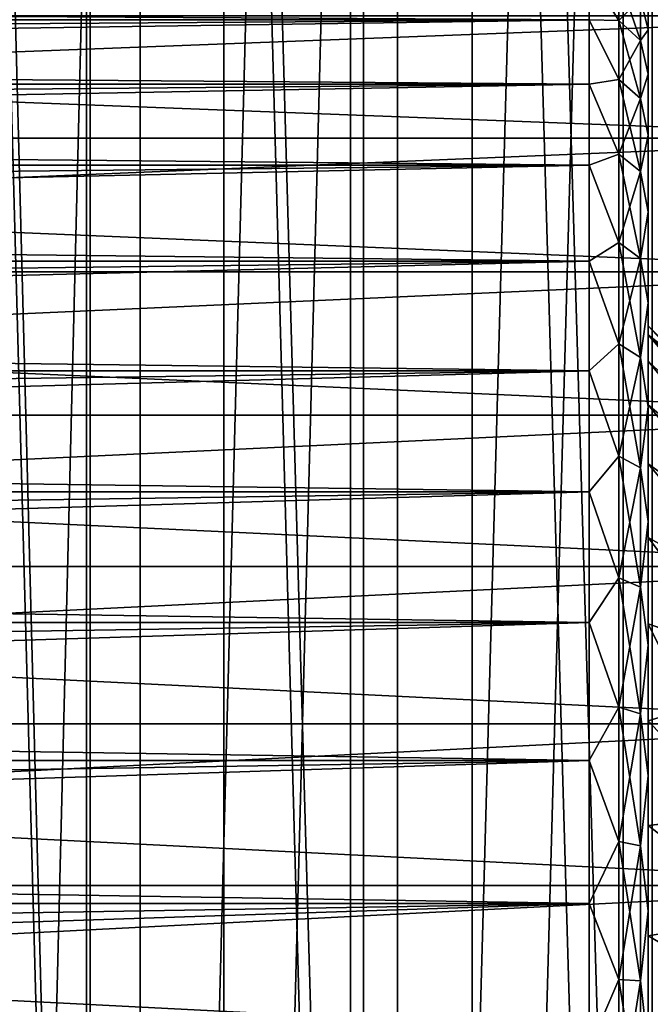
# Model space of a CAD drawing. Header units: millimetres. Extents: x -56 to 60, y -2 to 74.
# Tile 57 of 256: x -29.26 to -24.99, y 19.3 to 25.98. Entities that reach past the tile are written whole.
import ezdxf

# ---------------------------------------------------------------- set-up
doc = ezdxf.new("R2010")
doc.units = ezdxf.units.MM
doc.header["$LTSCALE"] = 127.314815
for name, color, linetype in [('104', 7, 'CONTINUOUS'), ('105', 7, 'CONTINUOUS'), ('114', 7, 'CONTINUOUS'), ('115', 7, 'CONTINUOUS'), ('138', 7, 'CONTINUOUS'), ('139', 7, 'CONTINUOUS'), ('142', 7, 'CONTINUOUS'), ('143', 7, 'CONTINUOUS'), ('145', 7, 'CONTINUOUS'), ('148', 7, 'CONTINUOUS'), ('149', 7, 'CONTINUOUS'), ('150', 7, 'CONTINUOUS'), ('22', 7, 'CONTINUOUS'), ('23', 7, 'CONTINUOUS'), ('24', 7, 'CONTINUOUS'), ('25', 7, 'CONTINUOUS'), ('99', 7, 'CONTINUOUS')]:
    doc.layers.add(name, color=color, linetype=linetype)

msp = doc.modelspace()

# ---------------------------------------------------------------- linework, layer by layer
at = {"layer": '104', "color": 7, "linetype": 'CONTINUOUS', "true_color": 0x96918c}
for points in [[(-25, 23.9), (-25, 23.8396, 0.7672), (-25, 26.15), (-25, 23.9)], [(-25, 26.15), (-25, 23.8396, 0.7672), (-25, 26.0887, 0.9342), (-25, 26.15)], [(-25, 26.0887, -0.9343), (-25, 23.9), (-25, 26.15), (-25, 26.0887, -0.9343)], [(-25, 23.8396, 0.7672), (-25, 23.66, 1.5144), (-25, 26.0887, 0.9342), (-25, 23.8396, 0.7672)], [(-25, 26.0887, 0.9342), (-25, 23.66, 1.5144), (-25, 25.9062, 1.8507), (-25, 26.0887, 0.9342)], [(-25, 23.8396, -0.7671), (-25, 23.9), (-25, 26.0887, -0.9343), (-25, 23.8396, -0.7671)], [(-25, 23.66, -1.5144), (-25, 23.8396, -0.7671), (-25, 26.0887, -0.9343), (-25, 23.66, -1.5144)], [(-25, 25.9062, -1.8508), (-25, 23.66, -1.5144), (-25, 26.0887, -0.9343), (-25, 25.9062, -1.8508)], [(-25, 23.66, 1.5144), (-25, 23.3658, 2.2245), (-25, 25.9062, 1.8507), (-25, 23.66, 1.5144)], [(-25, 25.9062, 1.8507), (-25, 23.3658, 2.2245), (-25, 25.6057, 2.7359), (-25, 25.9062, 1.8507)], [(-25, 23.3658, -2.2245), (-25, 23.66, -1.5144), (-25, 25.9062, -1.8508), (-25, 23.3658, -2.2245)], [(-25, 25.6057, -2.7359), (-25, 23.3658, -2.2245), (-25, 25.9062, -1.8508), (-25, 25.6057, -2.7359)], [(-25, 22.9643, 2.8798), (-25, 22.4652, 3.4643), (-25, 25.6057, 2.7359), (-25, 22.9643, 2.8798)], [(-25, 25.6057, 2.7359), (-25, 22.4652, 3.4643), (-25, 25.1923, 3.5746), (-25, 25.6057, 2.7359)], [(-25, 23.3658, 2.2245), (-25, 22.9643, 2.8798), (-25, 25.6057, 2.7359), (-25, 23.3658, 2.2245)], [(-25, 22.9643, -2.8797), (-25, 23.3658, -2.2245), (-25, 25.6057, -2.7359), (-25, 22.9643, -2.8797)], [(-25, 25.1923, -3.5746), (-25, 22.9643, -2.8797), (-25, 25.6057, -2.7359), (-25, 25.1923, -3.5746)], [(-25, 22.4652, 3.4643), (-25, 21.8805, 3.9639), (-25, 25.1923, 3.5746), (-25, 22.4652, 3.4643)], [(-25, 25.1923, 3.5746), (-25, 21.8805, 3.9639), (-25, 24.6723, 4.3528), (-25, 25.1923, 3.5746)], [(-25, 22.4652, -3.4643), (-25, 22.9643, -2.8797), (-25, 25.1923, -3.5746), (-25, 22.4652, -3.4643)], [(-25, 21.8805, -3.9639), (-25, 22.4652, -3.4643), (-25, 25.1923, -3.5746), (-25, 21.8805, -3.9639)], [(-25, 24.6723, -4.3529), (-25, 21.8805, -3.9639), (-25, 25.1923, -3.5746), (-25, 24.6723, -4.3529)], [(-25, 20.5138, 4.6603), (-25, 19.7662, 4.8396), (-25, 24.6723, 4.3528), (-25, 20.5138, 4.6603)], [(-25, 24.6723, 4.3528), (-25, 19.7662, 4.8396), (-25, 24.0554, 5.0561), (-25, 24.6723, 4.3528)], [(-25, 21.2244, 4.366), (-25, 20.5138, 4.6603), (-25, 24.6723, 4.3528), (-25, 21.2244, 4.366)], [(-25, 21.8805, 3.9639), (-25, 21.2244, 4.366), (-25, 24.6723, 4.3528), (-25, 21.8805, 3.9639)], [(-25, 21.2244, -4.366), (-25, 21.8805, -3.9639), (-25, 24.6723, -4.3529), (-25, 21.2244, -4.366)], [(-25, 24.0554, -5.0562), (-25, 21.2244, -4.366), (-25, 24.6723, -4.3529), (-25, 24.0554, -5.0562)], [(-25, 19.7662, 4.8396), (-25, 19, 4.8999), (-25, 24.0554, 5.0561), (-25, 19.7662, 4.8396)], [(-25, 24.0554, 5.0561), (-25, 19, 4.8999), (-25, 13.9446, 5.0562), (-25, 24.0554, 5.0561)], [(-25, 20.5138, -4.6603), (-25, 21.2244, -4.366), (-25, 24.0554, -5.0562), (-25, 20.5138, -4.6603)], [(-25, 19.7662, -4.8396), (-25, 20.5138, -4.6603), (-25, 24.0554, -5.0562), (-25, 19.7662, -4.8396)], [(-25, 19, -4.8999), (-25, 19.7662, -4.8396), (-25, 24.0554, -5.0562), (-25, 19, -4.8999)], [(-25, 13.9446, -5.0561), (-25, 19, -4.8999), (-25, 24.0554, -5.0562), (-25, 13.9446, -5.0561)], [(-25, 14.6475, -5.6725), (-25, 13.9446, -5.0561), (-25, 24.0554, -5.0562), (-25, 14.6475, -5.6725)], [(-25, 23.3524, -5.6725), (-25, 14.6475, -5.6725), (-25, 24.0554, -5.0562), (-25, 23.3524, -5.6725)], [(-25, 23.3525, 5.6725), (-25, 24.0554, 5.0561), (-25, 13.9446, 5.0562), (-25, 23.3525, 5.6725)], [(-25, 22.5753, 6.1918), (-25, 23.3525, 5.6725), (-25, 14.6476, 5.6725), (-25, 22.5753, 6.1918)], [(-25, 14.6476, 5.6725), (-25, 23.3525, 5.6725), (-25, 13.9446, 5.0562), (-25, 14.6476, 5.6725)], [(-25, 15.4247, -6.1918), (-25, 14.6475, -5.6725), (-25, 23.3524, -5.6725), (-25, 15.4247, -6.1918)], [(-25, 22.5753, -6.1918), (-25, 15.4247, -6.1918), (-25, 23.3524, -5.6725), (-25, 22.5753, -6.1918)], [(-25, 16.2634, -6.6055), (-25, 15.4247, -6.1918), (-25, 22.5753, -6.1918), (-25, 16.2634, -6.6055)], [(-25, 21.7365, -6.6056), (-25, 16.2634, -6.6055), (-25, 22.5753, -6.1918), (-25, 21.7365, -6.6056)], [(-25, 21.7366, 6.6055), (-25, 22.5753, 6.1918), (-25, 15.4247, 6.1918), (-25, 21.7366, 6.6055)], [(-25, 15.4247, 6.1918), (-25, 22.5753, 6.1918), (-25, 14.6476, 5.6725), (-25, 15.4247, 6.1918)], [(-25, 20.8502, 6.9064), (-25, 21.7366, 6.6055), (-25, 17.1498, 6.9065), (-25, 20.8502, 6.9064)], [(-25, 17.1498, 6.9065), (-25, 21.7366, 6.6055), (-25, 16.2635, 6.6056), (-25, 17.1498, 6.9065)], [(-25, 16.2635, 6.6056), (-25, 21.7366, 6.6055), (-25, 15.4247, 6.1918), (-25, 16.2635, 6.6056)], [(-25, 20.8502, -6.9065), (-25, 16.2634, -6.6055), (-25, 21.7365, -6.6056), (-25, 20.8502, -6.9065)], [(-25, 17.1498, -6.9064), (-25, 16.2634, -6.6055), (-25, 20.8502, -6.9065), (-25, 17.1498, -6.9064)], [(-25, 19.9328, -7.0888), (-25, 17.1498, -6.9064), (-25, 20.8502, -6.9065), (-25, 19.9328, -7.0888)], [(-25, 19.9328, 7.0888), (-25, 20.8502, 6.9064), (-25, 18.0672, 7.0888), (-25, 19.9328, 7.0888)], [(-25, 18.0672, 7.0888), (-25, 20.8502, 6.9064), (-25, 17.1498, 6.9065), (-25, 18.0672, 7.0888)], [(-25, 18.0672, -7.0888), (-25, 17.1498, -6.9064), (-25, 19.9328, -7.0888), (-25, 18.0672, -7.0888)], [(-25, 19, -7.1499), (-25, 18.0672, -7.0888), (-25, 19.9328, -7.0888), (-25, 19, -7.1499)], [(-25, 19, 7.1499), (-25, 19.9328, 7.0888), (-25, 18.0672, 7.0888), (-25, 19, 7.1499)]]:
    msp.add_3dface(points, dxfattribs=at)
at = {"layer": '105', "color": 7, "linetype": 'CONTINUOUS', "true_color": 0x96918c}
for points in [[(-44.6, 25.1725, -7.7401), (-44.6, 26.0004, -7.0004), (-22.9, 25.1725, -7.7401), (-44.6, 25.1725, -7.7401)], [(-22.9, 25.1725, -7.7401), (-44.6, 26.0004, -7.0004), (-22.9, 26.0004, -7.0004), (-22.9, 25.1725, -7.7401)], [(-44.6, 24.2671, -8.3826), (-44.6, 25.1725, -7.7401), (-22.9, 24.2671, -8.3826), (-44.6, 24.2671, -8.3826)], [(-22.9, 24.2671, -8.3826), (-44.6, 25.1725, -7.7401), (-22.9, 25.1725, -7.7401), (-22.9, 24.2671, -8.3826)], [(-44.6, 23.2954, -8.9196), (-44.6, 24.2671, -8.3826), (-22.9, 23.2954, -8.9196), (-44.6, 23.2954, -8.9196)], [(-22.9, 23.2954, -8.9196), (-44.6, 24.2671, -8.3826), (-22.9, 24.2671, -8.3826), (-22.9, 23.2954, -8.9196)], [(-44.6, 22.2698, -9.3444), (-44.6, 23.2954, -8.9196), (-22.9, 22.2698, -9.3444), (-44.6, 22.2698, -9.3444)], [(-22.9, 22.2698, -9.3444), (-44.6, 23.2954, -8.9196), (-22.9, 23.2954, -8.9196), (-22.9, 22.2698, -9.3444)], [(-44.6, 21.203, -9.6518), (-44.6, 22.2698, -9.3444), (-22.9, 21.203, -9.6518), (-44.6, 21.203, -9.6518)], [(-22.9, 21.203, -9.6518), (-44.6, 22.2698, -9.3444), (-22.9, 22.2698, -9.3444), (-22.9, 21.203, -9.6518)], [(-44.6, 20.1084, -9.8378), (-44.6, 21.203, -9.6518), (-22.9, 20.1084, -9.8378), (-44.6, 20.1084, -9.8378)], [(-22.9, 20.1084, -9.8378), (-44.6, 21.203, -9.6518), (-22.9, 21.203, -9.6518), (-22.9, 20.1084, -9.8378)], [(-44.6, 19, -9.9), (-44.6, 20.1084, -9.8378), (-22.9, 19, -9.9), (-44.6, 19, -9.9)], [(-22.9, 19, -9.9), (-44.6, 20.1084, -9.8378), (-22.9, 20.1084, -9.8378), (-22.9, 19, -9.9)]]:
    msp.add_3dface(points, dxfattribs=at)
at = {"layer": '114', "color": 7, "linetype": 'CONTINUOUS', "true_color": 0x96918c}
for points in [[(-25, 23.8396, 0.7672), (-25, 23.9), (-24.4017, 23.2554, 0.6294), (-25, 23.8396, 0.7672)], [(-25, 23.9), (-24.7188, 23.6188), (-24.4017, 23.2554, 0.6294), (-25, 23.9)], [(-24.2, 22.9141, 1.2206), (-25, 23.66, 1.5144), (-25, 23.8396, 0.7672), (-24.2, 22.9141, 1.2206)], [(-24.2, 22.9141, 1.2206), (-25, 23.8396, 0.7672), (-24.4017, 23.2554, 0.6294), (-24.2, 22.9141, 1.2206)], [(-24.2, 22.9141, 1.2206), (-24.2, 22.6922, 1.7827), (-25, 23.66, 1.5144), (-24.2, 22.9141, 1.2206)], [(-24.2, 22.6922, 1.7827), (-25, 23.3658, 2.2245), (-25, 23.66, 1.5144), (-24.2, 22.6922, 1.7827)], [(-24.2, 22.6922, 1.7827), (-24.2, 22.39, 2.3061), (-25, 23.3658, 2.2245), (-24.2, 22.6922, 1.7827)], [(-24.2, 22.39, 2.3061), (-25, 22.9643, 2.8798), (-25, 23.3658, 2.2245), (-24.2, 22.39, 2.3061)], [(-24.2, 22.39, 2.3061), (-24.2, 22.0141, 2.7794), (-25, 22.9643, 2.8798), (-24.2, 22.39, 2.3061)], [(-24.2, 22.0141, 2.7794), (-25, 22.4652, 3.4643), (-25, 22.9643, 2.8798), (-24.2, 22.0141, 2.7794)], [(-25, 22.4652, 3.4643), (-24.2, 22.0141, 2.7794), (-24.4009, 21.6738, 3.3688), (-25, 22.4652, 3.4643)], [(-25, 21.8805, 3.9639), (-25, 22.4652, 3.4643), (-24.4009, 21.6738, 3.3688), (-25, 21.8805, 3.9639)], [(-25, 21.2244, 4.366), (-25, 21.8805, 3.9639), (-24.7188, 21.3094, 4), (-25, 21.2244, 4.366)], [(-24.7188, 21.3094, 4), (-25, 21.8805, 3.9639), (-24.4009, 21.6738, 3.3688), (-24.7188, 21.3094, 4)], [(-24.4024, 20.5846, 4), (-25, 21.2244, 4.366), (-24.7188, 21.3094, 4), (-24.4024, 20.5846, 4)], [(-25, 20.5138, 4.6603), (-25, 21.2244, 4.366), (-24.4024, 20.5846, 4), (-25, 20.5138, 4.6603)], [(-24.2, 19.9, 4), (-25, 20.5138, 4.6603), (-24.4024, 20.5846, 4), (-24.2, 19.9, 4)], [(-24.2, 19.9, 4), (-25, 19.7662, 4.8396), (-25, 20.5138, 4.6603), (-24.2, 19.9, 4)], [(-24.2, 19.9, 4), (-24.2, 19.3022, 4.0888), (-25, 19.7662, 4.8396), (-24.2, 19.9, 4)], [(-24.2, 19.3022, 4.0888), (-25, 19, 4.8999), (-25, 19.7662, 4.8396), (-24.2, 19.3022, 4.0888)]]:
    msp.add_3dface(points, dxfattribs=at)
at = {"layer": '115', "color": 7, "linetype": 'CONTINUOUS', "true_color": 0x96918c}
for points in [[(-25, 23.9), (-25, 23.8396, -0.7671), (-24.7188, 23.6188), (-25, 23.9)], [(-25, 23.8396, -0.7671), (-25, 23.66, -1.5144), (-24.2, 22.9141, -1.2206), (-25, 23.8396, -0.7671)], [(-25, 23.8396, -0.7671), (-24.2, 22.9141, -1.2206), (-24.4009, 23.2543, -0.6313), (-25, 23.8396, -0.7671)], [(-24.7188, 23.6188), (-25, 23.8396, -0.7671), (-24.4009, 23.2543, -0.6313), (-24.7188, 23.6188)], [(-25, 23.66, -1.5144), (-25, 23.3658, -2.2245), (-24.2, 22.6922, -1.7827), (-25, 23.66, -1.5144)], [(-25, 23.66, -1.5144), (-24.2, 22.6922, -1.7827), (-24.2, 22.9141, -1.2206), (-25, 23.66, -1.5144)], [(-25, 23.3658, -2.2245), (-25, 22.9643, -2.8797), (-24.2, 22.39, -2.3061), (-25, 23.3658, -2.2245)], [(-25, 23.3658, -2.2245), (-24.2, 22.39, -2.3061), (-24.2, 22.6922, -1.7827), (-25, 23.3658, -2.2245)], [(-25, 22.9643, -2.8797), (-25, 22.4652, -3.4643), (-24.2, 22.0141, -2.7794), (-25, 22.9643, -2.8797)], [(-25, 22.9643, -2.8797), (-24.2, 22.0141, -2.7794), (-24.2, 22.39, -2.3061), (-25, 22.9643, -2.8797)], [(-25, 22.4652, -3.4643), (-25, 21.8805, -3.9639), (-24.4024, 21.6718, -3.3723), (-25, 22.4652, -3.4643)], [(-24.2, 22.0141, -2.7794), (-25, 22.4652, -3.4643), (-24.4024, 21.6718, -3.3723), (-24.2, 22.0141, -2.7794)], [(-25, 21.8805, -3.9639), (-25, 21.2244, -4.366), (-24.7188, 21.3094, -4), (-25, 21.8805, -3.9639)], [(-24.4024, 21.6718, -3.3723), (-25, 21.8805, -3.9639), (-24.7188, 21.3094, -4), (-24.4024, 21.6718, -3.3723)], [(-24.7188, 21.3094, -4), (-25, 21.2244, -4.366), (-24.4009, 20.5806, -4), (-24.7188, 21.3094, -4)], [(-25, 21.2244, -4.366), (-25, 20.5138, -4.6603), (-24.4009, 20.5806, -4), (-25, 21.2244, -4.366)], [(-25, 20.5138, -4.6603), (-24.2, 19.9, -4), (-24.4009, 20.5806, -4), (-25, 20.5138, -4.6603)], [(-25, 20.5138, -4.6603), (-25, 19.7662, -4.8396), (-24.2, 19.9, -4), (-25, 20.5138, -4.6603)], [(-25, 19.7662, -4.8396), (-24.2, 19.3022, -4.0888), (-24.2, 19.9, -4), (-25, 19.7662, -4.8396)], [(-25, 19.7662, -4.8396), (-25, 19, -4.8999), (-24.2, 19.3022, -4.0888), (-25, 19.7662, -4.8396)], [(-25, 19, -4.8999), (-24.2, 18.6978, -4.0888), (-24.2, 19.3022, -4.0888), (-25, 19, -4.8999)]]:
    msp.add_3dface(points, dxfattribs=at)
at = {"layer": '138', "color": 7, "linetype": 'CONTINUOUS', "true_color": 0x96918c}
for points in [[(-25.4, 26.2927, 1.9541), (-25.4, 25.9753, 2.8893), (-55.3, 26.1494, 2.4267), (-25.4, 26.2927, 1.9541)], [(-55.3, 26.1494, 2.4267), (-25.4, 25.9753, 2.8893), (-55.3, 25.9754, 2.8891), (-55.3, 26.1494, 2.4267)], [(-55.3, 25.9754, 2.8891), (-25.4, 25.9753, 2.8893), (-55.3, 25.7715, 3.3391), (-55.3, 25.9754, 2.8891)], [(-25.4, 25.9753, 2.8893), (-25.4, 25.5385, 3.775), (-55.3, 25.7715, 3.3391), (-25.4, 25.9753, 2.8893)], [(-55.3, 25.7715, 3.3391), (-25.4, 25.5385, 3.775), (-55.3, 25.5386, 3.7749), (-55.3, 25.7715, 3.3391)], [(-55.3, 25.5386, 3.7749), (-25.4, 25.5385, 3.775), (-55.3, 25.2777, 4.1944), (-55.3, 25.5386, 3.7749)], [(-25.4, 25.5385, 3.775), (-25.4, 24.9898, 4.5961), (-55.3, 25.2777, 4.1944), (-25.4, 25.5385, 3.775)], [(-55.3, 25.2777, 4.1944), (-25.4, 24.9898, 4.5961), (-55.3, 24.9899, 4.596), (-55.3, 25.2777, 4.1944)], [(-55.3, 24.9899, 4.596), (-25.4, 24.9898, 4.5961), (-55.3, 24.6765, 4.978), (-55.3, 24.9899, 4.596)], [(-25.4, 24.9898, 4.5961), (-25.4, 24.3387, 5.3387), (-55.3, 24.6765, 4.978), (-25.4, 24.9898, 4.5961)], [(-55.3, 24.6765, 4.978), (-25.4, 24.3387, 5.3387), (-55.3, 24.3388, 5.3386), (-55.3, 24.6765, 4.978)], [(-55.3, 24.3388, 5.3386), (-25.4, 24.3387, 5.3387), (-55.3, 23.9782, 5.6763), (-55.3, 24.3388, 5.3386)], [(-25.4, 24.3387, 5.3387), (-25.4, 23.5961, 5.9898), (-55.3, 23.9782, 5.6763), (-25.4, 24.3387, 5.3387)], [(-55.3, 23.9782, 5.6763), (-25.4, 23.5961, 5.9898), (-55.3, 23.5962, 5.9897), (-55.3, 23.9782, 5.6763)], [(-55.3, 23.5962, 5.9897), (-25.4, 23.5961, 5.9898), (-55.3, 23.1947, 6.2775), (-55.3, 23.5962, 5.9897)], [(-25.4, 23.5961, 5.9898), (-25.4, 22.775, 6.5385), (-55.3, 23.1947, 6.2775), (-25.4, 23.5961, 5.9898)], [(-55.3, 23.1947, 6.2775), (-25.4, 22.775, 6.5385), (-55.3, 22.7751, 6.5384), (-55.3, 23.1947, 6.2775)], [(-55.3, 22.7751, 6.5384), (-25.4, 22.775, 6.5385), (-55.3, 22.3394, 6.7713), (-55.3, 22.7751, 6.5384)], [(-25.4, 22.775, 6.5385), (-25.4, 21.8893, 6.9753), (-55.3, 22.3394, 6.7713), (-25.4, 22.775, 6.5385)], [(-55.3, 22.3394, 6.7713), (-25.4, 21.8893, 6.9753), (-55.3, 21.8893, 6.9753), (-55.3, 22.3394, 6.7713)], [(-25.4, 21.8893, 6.9753), (-25.4, 20.9541, 7.2927), (-55.3, 21.4269, 7.1493), (-25.4, 21.8893, 6.9753)], [(-55.3, 21.8893, 6.9753), (-25.4, 21.8893, 6.9753), (-55.3, 21.4269, 7.1493), (-55.3, 21.8893, 6.9753)], [(-55.3, 21.4269, 7.1493), (-25.4, 20.9541, 7.2927), (-55.3, 20.9541, 7.2927), (-55.3, 21.4269, 7.1493)], [(-25.4, 20.9541, 7.2927), (-25.4, 19.9855, 7.4854), (-55.3, 20.473, 7.4049), (-25.4, 20.9541, 7.2927)], [(-55.3, 20.9541, 7.2927), (-25.4, 20.9541, 7.2927), (-55.3, 20.473, 7.4049), (-55.3, 20.9541, 7.2927)], [(-55.3, 20.473, 7.4049), (-25.4, 19.9855, 7.4854), (-55.3, 19.9855, 7.4854), (-55.3, 20.473, 7.4049)], [(-25.4, 19.9855, 7.4854), (-25.4, 19, 7.55), (-55.3, 19.4938, 7.5338), (-25.4, 19.9855, 7.4854)], [(-55.3, 19.9855, 7.4854), (-25.4, 19.9855, 7.4854), (-55.3, 19.4938, 7.5338), (-55.3, 19.9855, 7.4854)], [(-55.3, 19.4938, 7.5338), (-25.4, 19, 7.55), (-55.3, 19, 7.55), (-55.3, 19.4938, 7.5338)]]:
    msp.add_3dface(points, dxfattribs=at)
at = {"layer": '139', "color": 7, "linetype": 'CONTINUOUS', "true_color": 0x96918c}
for points in [[(-25.4, 25.9753, -2.8893), (-25.4, 26.2927, -1.9541), (-55.3, 25.9754, -2.8891), (-25.4, 25.9753, -2.8893)], [(-55.3, 25.7715, -3.3391), (-25.4, 25.9753, -2.8893), (-55.3, 25.9754, -2.8891), (-55.3, 25.7715, -3.3391)], [(-25.4, 25.5385, -3.775), (-25.4, 25.9753, -2.8893), (-55.3, 25.5386, -3.7748), (-25.4, 25.5385, -3.775)], [(-55.3, 25.5386, -3.7748), (-25.4, 25.9753, -2.8893), (-55.3, 25.7715, -3.3391), (-55.3, 25.5386, -3.7748)], [(-55.3, 25.2777, -4.1944), (-25.4, 25.5385, -3.775), (-55.3, 25.5386, -3.7748), (-55.3, 25.2777, -4.1944)], [(-25.4, 24.9898, -4.5961), (-25.4, 25.5385, -3.775), (-55.3, 24.9899, -4.596), (-25.4, 24.9898, -4.5961)], [(-55.3, 24.9899, -4.596), (-25.4, 25.5385, -3.775), (-55.3, 25.2777, -4.1944), (-55.3, 24.9899, -4.596)], [(-55.3, 24.6765, -4.978), (-25.4, 24.9898, -4.5961), (-55.3, 24.9899, -4.596), (-55.3, 24.6765, -4.978)], [(-25.4, 24.3387, -5.3387), (-25.4, 24.9898, -4.5961), (-55.3, 24.3388, -5.3386), (-25.4, 24.3387, -5.3387)], [(-55.3, 24.3388, -5.3386), (-25.4, 24.9898, -4.5961), (-55.3, 24.6765, -4.978), (-55.3, 24.3388, -5.3386)], [(-55.3, 23.9782, -5.6763), (-25.4, 24.3387, -5.3387), (-55.3, 24.3388, -5.3386), (-55.3, 23.9782, -5.6763)], [(-25.4, 23.5961, -5.9898), (-25.4, 24.3387, -5.3387), (-55.3, 23.5962, -5.9897), (-25.4, 23.5961, -5.9898)], [(-55.3, 23.5962, -5.9897), (-25.4, 24.3387, -5.3387), (-55.3, 23.9782, -5.6763), (-55.3, 23.5962, -5.9897)], [(-55.3, 23.1947, -6.2775), (-25.4, 23.5961, -5.9898), (-55.3, 23.5962, -5.9897), (-55.3, 23.1947, -6.2775)], [(-25.4, 22.775, -6.5385), (-25.4, 23.5961, -5.9898), (-55.3, 22.7751, -6.5384), (-25.4, 22.775, -6.5385)], [(-55.3, 22.7751, -6.5384), (-25.4, 23.5961, -5.9898), (-55.3, 23.1947, -6.2775), (-55.3, 22.7751, -6.5384)], [(-55.3, 22.3394, -6.7713), (-25.4, 22.775, -6.5385), (-55.3, 22.7751, -6.5384), (-55.3, 22.3394, -6.7713)], [(-25.4, 21.8893, -6.9753), (-25.4, 22.775, -6.5385), (-55.3, 21.8893, -6.9753), (-25.4, 21.8893, -6.9753)], [(-55.3, 21.8893, -6.9753), (-25.4, 22.775, -6.5385), (-55.3, 22.3394, -6.7713), (-55.3, 21.8893, -6.9753)], [(-25.4, 20.9541, -7.2927), (-25.4, 21.8893, -6.9753), (-55.3, 20.9541, -7.2927), (-25.4, 20.9541, -7.2927)], [(-55.3, 20.9541, -7.2927), (-25.4, 21.8893, -6.9753), (-55.3, 21.4269, -7.1493), (-55.3, 20.9541, -7.2927)], [(-55.3, 21.4269, -7.1493), (-25.4, 21.8893, -6.9753), (-55.3, 21.8893, -6.9753), (-55.3, 21.4269, -7.1493)], [(-25.4, 19.9855, -7.4854), (-25.4, 20.9541, -7.2927), (-55.3, 19.9855, -7.4854), (-25.4, 19.9855, -7.4854)], [(-55.3, 19.9855, -7.4854), (-25.4, 20.9541, -7.2927), (-55.3, 20.473, -7.4049), (-55.3, 19.9855, -7.4854)], [(-55.3, 20.473, -7.4049), (-25.4, 20.9541, -7.2927), (-55.3, 20.9541, -7.2927), (-55.3, 20.473, -7.4049)], [(-25.4, 19, -7.55), (-25.4, 19.9855, -7.4854), (-55.3, 19, -7.55), (-25.4, 19, -7.55)], [(-55.3, 19, -7.55), (-25.4, 19.9855, -7.4854), (-55.3, 19.4938, -7.5338), (-55.3, 19, -7.55)], [(-55.3, 19.4938, -7.5338), (-25.4, 19.9855, -7.4854), (-55.3, 19.9855, -7.4854), (-55.3, 19.4938, -7.5338)]]:
    msp.add_3dface(points, dxfattribs=at)
at = {"layer": '142', "color": 7, "linetype": 'CONTINUOUS', "true_color": 0x96918c}
for points in [[(-25.4, 26.2927, -1.9541), (-25.4, 25.9753, -2.8893), (-25.2002, 25.9701, -2.7597), (-25.4, 26.2927, -1.9541)], [(-25.2002, 26.261, -1.8643), (-25.4, 26.2927, -1.9541), (-25.2002, 25.9701, -2.7597), (-25.2002, 26.261, -1.8643)], [(-25.2002, 26.261, -1.8643), (-25.2002, 25.9701, -2.7597), (-25.0536, 26.1191, -1.8279), (-25.2002, 26.261, -1.8643)], [(-25.0536, 26.1191, -1.8279), (-25.2002, 25.9701, -2.7597), (-25.0536, 25.8339, -2.7057), (-25.0536, 26.1191, -1.8279)], [(-25, 25.9062, -1.8508), (-25, 26.0887, -0.9343), (-25.0536, 26.1191, -1.8279), (-25, 25.9062, -1.8508)], [(-25, 25.9062, -1.8508), (-25.0536, 26.1191, -1.8279), (-25.0536, 25.8339, -2.7057), (-25, 25.9062, -1.8508)], [(-25.4, 25.9753, -2.8893), (-25.4, 25.5385, -3.775), (-25.2002, 25.5692, -3.6115), (-25.4, 25.9753, -2.8893)], [(-25.2002, 25.9701, -2.7597), (-25.4, 25.9753, -2.8893), (-25.2002, 25.5692, -3.6115), (-25.2002, 25.9701, -2.7597)], [(-25.2002, 25.9701, -2.7597), (-25.2002, 25.5692, -3.6115), (-25.0536, 25.8339, -2.7057), (-25.2002, 25.9701, -2.7597)], [(-25, 25.6057, -2.7359), (-25, 25.9062, -1.8508), (-25.0536, 25.8339, -2.7057), (-25, 25.6057, -2.7359)], [(-25.0536, 25.8339, -2.7057), (-25.2002, 25.5692, -3.6115), (-25.0536, 25.4409, -3.5409), (-25.0536, 25.8339, -2.7057)], [(-25, 25.6057, -2.7359), (-25.0536, 25.8339, -2.7057), (-25.0536, 25.4409, -3.5409), (-25, 25.6057, -2.7359)], [(-25.2002, 25.5692, -3.6115), (-25.4, 25.5385, -3.775), (-25.2002, 25.0648, -4.4063), (-25.2002, 25.5692, -3.6115)], [(-25.2002, 25.5692, -3.6115), (-25.2002, 25.0648, -4.4063), (-25.0536, 25.4409, -3.5409), (-25.2002, 25.5692, -3.6115)], [(-25, 25.1923, -3.5746), (-25, 25.6057, -2.7359), (-25.0536, 25.4409, -3.5409), (-25, 25.1923, -3.5746)], [(-25.4, 25.5385, -3.775), (-25.4, 24.9898, -4.5961), (-25.2002, 25.0648, -4.4063), (-25.4, 25.5385, -3.775)], [(-25.0536, 25.4409, -3.5409), (-25.2002, 25.0648, -4.4063), (-25.0536, 24.9463, -4.3202), (-25.0536, 25.4409, -3.5409)], [(-25, 25.1923, -3.5746), (-25.0536, 25.4409, -3.5409), (-25.0536, 24.9463, -4.3202), (-25, 25.1923, -3.5746)], [(-25, 24.6723, -4.3529), (-25, 25.1923, -3.5746), (-25.0536, 24.9463, -4.3202), (-25, 24.6723, -4.3529)], [(-25.2002, 25.0648, -4.4063), (-25.4, 24.9898, -4.5961), (-25.2002, 24.4647, -5.1317), (-25.2002, 25.0648, -4.4063)], [(-25.2002, 25.0648, -4.4063), (-25.2002, 24.4647, -5.1317), (-25.0536, 24.9463, -4.3202), (-25.2002, 25.0648, -4.4063)], [(-25.4, 24.9898, -4.5961), (-25.4, 24.3387, -5.3387), (-25.2002, 24.4647, -5.1317), (-25.4, 24.9898, -4.5961)], [(-25.0536, 24.9463, -4.3202), (-25.2002, 24.4647, -5.1317), (-25.0536, 24.3579, -5.0314), (-25.0536, 24.9463, -4.3202)], [(-25, 24.6723, -4.3529), (-25.0536, 24.9463, -4.3202), (-25.0536, 24.3579, -5.0314), (-25, 24.6723, -4.3529)], [(-25, 24.0554, -5.0562), (-25, 24.6723, -4.3529), (-25.0536, 24.3579, -5.0314), (-25, 24.0554, -5.0562)], [(-25.2002, 24.4647, -5.1317), (-25.4, 24.3387, -5.3387), (-25.2002, 23.7785, -5.7762), (-25.2002, 24.4647, -5.1317)], [(-25.2002, 24.4647, -5.1317), (-25.2002, 23.7785, -5.7762), (-25.0536, 24.3579, -5.0314), (-25.2002, 24.4647, -5.1317)], [(-25.0536, 24.3579, -5.0314), (-25.2002, 23.7785, -5.7762), (-25.0536, 23.6851, -5.6633), (-25.0536, 24.3579, -5.0314)], [(-25, 24.0554, -5.0562), (-25.0536, 24.3579, -5.0314), (-25.0536, 23.6851, -5.6633), (-25, 24.0554, -5.0562)], [(-25.4, 24.3387, -5.3387), (-25.4, 23.5961, -5.9898), (-25.2002, 23.7785, -5.7762), (-25.4, 24.3387, -5.3387)], [(-25, 23.3524, -5.6725), (-25, 24.0554, -5.0562), (-25.0536, 23.6851, -5.6633), (-25, 23.3524, -5.6725)], [(-25.2002, 23.7785, -5.7762), (-25.4, 23.5961, -5.9898), (-25.2002, 23.0168, -6.3295), (-25.2002, 23.7785, -5.7762)], [(-25.2002, 23.7785, -5.7762), (-25.2002, 23.0168, -6.3295), (-25.0536, 23.6851, -5.6633), (-25.2002, 23.7785, -5.7762)], [(-25.0536, 23.6851, -5.6633), (-25.2002, 23.0168, -6.3295), (-25.0536, 22.9383, -6.2058), (-25.0536, 23.6851, -5.6633)], [(-25, 23.3524, -5.6725), (-25.0536, 23.6851, -5.6633), (-25.0536, 22.9383, -6.2058), (-25, 23.3524, -5.6725)], [(-25.4, 23.5961, -5.9898), (-25.4, 22.775, -6.5385), (-25.2002, 23.0168, -6.3295), (-25.4, 23.5961, -5.9898)], [(-25, 22.5753, -6.1918), (-25, 23.3524, -5.6725), (-25.0536, 22.9383, -6.2058), (-25, 22.5753, -6.1918)], [(-25.2002, 23.0168, -6.3295), (-25.4, 22.775, -6.5385), (-25.2002, 22.1919, -6.783), (-25.2002, 23.0168, -6.3295)], [(-25.2002, 23.0168, -6.3295), (-25.2002, 22.1919, -6.783), (-25.0536, 22.9383, -6.2058), (-25.2002, 23.0168, -6.3295)], [(-25.0536, 22.9383, -6.2058), (-25.2002, 22.1919, -6.783), (-25.0536, 22.1295, -6.6505), (-25.0536, 22.9383, -6.2058)], [(-25, 22.5753, -6.1918), (-25.0536, 22.9383, -6.2058), (-25.0536, 22.1295, -6.6505), (-25, 22.5753, -6.1918)], [(-25.4, 22.775, -6.5385), (-25.4, 21.8893, -6.9753), (-25.2002, 22.1919, -6.783), (-25.4, 22.775, -6.5385)], [(-25, 21.7365, -6.6056), (-25, 22.5753, -6.1918), (-25.0536, 22.1295, -6.6505), (-25, 21.7365, -6.6056)], [(-25.2002, 22.1919, -6.783), (-25.4, 21.8893, -6.9753), (-25.2002, 21.3166, -7.1296), (-25.2002, 22.1919, -6.783)], [(-25.2002, 22.1919, -6.783), (-25.2002, 21.3166, -7.1296), (-25.0536, 22.1295, -6.6505), (-25.2002, 22.1919, -6.783)], [(-25.0536, 22.1295, -6.6505), (-25.2002, 21.3166, -7.1296), (-25.0536, 21.2713, -6.9903), (-25.0536, 22.1295, -6.6505)], [(-25, 21.7365, -6.6056), (-25.0536, 22.1295, -6.6505), (-25.0536, 21.2713, -6.9903), (-25, 21.7365, -6.6056)], [(-25.4, 21.8893, -6.9753), (-25.4, 20.9541, -7.2927), (-25.2002, 21.3166, -7.1296), (-25.4, 21.8893, -6.9753)], [(-25, 20.8502, -6.9065), (-25, 21.7365, -6.6056), (-25.0536, 21.2713, -6.9903), (-25, 20.8502, -6.9065)], [(-25.2002, 21.3166, -7.1296), (-25.4, 20.9541, -7.2927), (-25.2002, 20.4047, -7.3637), (-25.2002, 21.3166, -7.1296)], [(-25.2002, 21.3166, -7.1296), (-25.2002, 20.4047, -7.3637), (-25.0536, 21.2713, -6.9903), (-25.2002, 21.3166, -7.1296)], [(-25.0536, 21.2713, -6.9903), (-25.2002, 20.4047, -7.3637), (-25.0536, 20.3773, -7.2198), (-25.0536, 21.2713, -6.9903)], [(-25, 20.8502, -6.9065), (-25.0536, 21.2713, -6.9903), (-25.0536, 20.3773, -7.2198), (-25, 20.8502, -6.9065)], [(-25.4, 20.9541, -7.2927), (-25.4, 19.9855, -7.4854), (-25.2002, 20.4047, -7.3637), (-25.4, 20.9541, -7.2927)], [(-25, 19.9328, -7.0888), (-25, 20.8502, -6.9065), (-25.0536, 20.3773, -7.2198), (-25, 19.9328, -7.0888)], [(-25.2002, 20.4047, -7.3637), (-25.4, 19.9855, -7.4854), (-25.2002, 19.4707, -7.4817), (-25.2002, 20.4047, -7.3637)], [(-25.2002, 20.4047, -7.3637), (-25.2002, 19.4707, -7.4817), (-25.0536, 20.3773, -7.2198), (-25.2002, 20.4047, -7.3637)], [(-25.0536, 20.3773, -7.2198), (-25.2002, 19.4707, -7.4817), (-25.0536, 19.4615, -7.3355), (-25.0536, 20.3773, -7.2198)], [(-25, 19.9328, -7.0888), (-25.0536, 20.3773, -7.2198), (-25.0536, 19.4615, -7.3355), (-25, 19.9328, -7.0888)], [(-25.4, 19.9855, -7.4854), (-25.4, 19, -7.55), (-25.2002, 19.4707, -7.4817), (-25.4, 19.9855, -7.4854)], [(-25, 19, -7.1499), (-25, 19.9328, -7.0888), (-25.0536, 19.4615, -7.3355), (-25, 19, -7.1499)], [(-25.2002, 19.4707, -7.4817), (-25.4, 19, -7.55), (-25.2002, 18.5293, -7.4817), (-25.2002, 19.4707, -7.4817)], [(-25.2002, 19.4707, -7.4817), (-25.2002, 18.5293, -7.4817), (-25.0536, 19.4615, -7.3355), (-25.2002, 19.4707, -7.4817)], [(-25.0536, 19.4615, -7.3355), (-25.2002, 18.5293, -7.4817), (-25.0536, 18.5385, -7.3355), (-25.0536, 19.4615, -7.3355)], [(-25, 19, -7.1499), (-25.0536, 19.4615, -7.3355), (-25.0536, 18.5385, -7.3355), (-25, 19, -7.1499)]]:
    msp.add_3dface(points, dxfattribs=at)
at = {"layer": '143', "color": 7, "linetype": 'CONTINUOUS', "true_color": 0x96918c}
for points in [[(-25.4, 25.9753, 2.8893), (-25.4, 26.2927, 1.9541), (-25.2002, 25.9701, 2.7597), (-25.4, 25.9753, 2.8893)], [(-25.2002, 25.9701, 2.7597), (-25.4, 26.2927, 1.9541), (-25.2002, 26.261, 1.8643), (-25.2002, 25.9701, 2.7597)], [(-25.2002, 25.9701, 2.7597), (-25.2002, 26.261, 1.8643), (-25.0536, 25.8339, 2.7057), (-25.2002, 25.9701, 2.7597)], [(-25.0536, 25.8339, 2.7057), (-25.2002, 26.261, 1.8643), (-25.0536, 26.1191, 1.8279), (-25.0536, 25.8339, 2.7057)], [(-25, 26.0887, 0.9342), (-25, 25.9062, 1.8507), (-25.0536, 26.1191, 1.8279), (-25, 26.0887, 0.9342)], [(-25, 25.9062, 1.8507), (-25.0536, 25.8339, 2.7057), (-25.0536, 26.1191, 1.8279), (-25, 25.9062, 1.8507)], [(-25.4, 25.5385, 3.775), (-25.4, 25.9753, 2.8893), (-25.2002, 25.5692, 3.6115), (-25.4, 25.5385, 3.775)], [(-25.2002, 25.5692, 3.6115), (-25.4, 25.9753, 2.8893), (-25.2002, 25.9701, 2.7597), (-25.2002, 25.5692, 3.6115)], [(-25.2002, 25.5692, 3.6115), (-25.2002, 25.9701, 2.7597), (-25.0536, 25.4409, 3.5409), (-25.2002, 25.5692, 3.6115)], [(-25.0536, 25.4409, 3.5409), (-25.2002, 25.9701, 2.7597), (-25.0536, 25.8339, 2.7057), (-25.0536, 25.4409, 3.5409)], [(-25, 25.9062, 1.8507), (-25, 25.6057, 2.7359), (-25.0536, 25.8339, 2.7057), (-25, 25.9062, 1.8507)], [(-25, 25.6057, 2.7359), (-25.0536, 25.4409, 3.5409), (-25.0536, 25.8339, 2.7057), (-25, 25.6057, 2.7359)], [(-25.2002, 25.0648, 4.4063), (-25.4, 25.5385, 3.775), (-25.2002, 25.5692, 3.6115), (-25.2002, 25.0648, 4.4063)], [(-25.2002, 25.0648, 4.4063), (-25.2002, 25.5692, 3.6115), (-25.0536, 24.9463, 4.3202), (-25.2002, 25.0648, 4.4063)], [(-25.0536, 24.9463, 4.3202), (-25.2002, 25.5692, 3.6115), (-25.0536, 25.4409, 3.5409), (-25.0536, 24.9463, 4.3202)], [(-25, 25.6057, 2.7359), (-25, 25.1923, 3.5746), (-25.0536, 25.4409, 3.5409), (-25, 25.6057, 2.7359)], [(-25.4, 24.9898, 4.5961), (-25.4, 25.5385, 3.775), (-25.2002, 25.0648, 4.4063), (-25.4, 24.9898, 4.5961)], [(-25, 25.1923, 3.5746), (-25.0536, 24.9463, 4.3202), (-25.0536, 25.4409, 3.5409), (-25, 25.1923, 3.5746)], [(-25, 25.1923, 3.5746), (-25, 24.6723, 4.3528), (-25.0536, 24.9463, 4.3202), (-25, 25.1923, 3.5746)], [(-25.2002, 24.4647, 5.1317), (-25.4, 24.9898, 4.5961), (-25.2002, 25.0648, 4.4063), (-25.2002, 24.4647, 5.1317)], [(-25.2002, 24.4647, 5.1317), (-25.2002, 25.0648, 4.4063), (-25.0536, 24.3579, 5.0314), (-25.2002, 24.4647, 5.1317)], [(-25.0536, 24.3579, 5.0314), (-25.2002, 25.0648, 4.4063), (-25.0536, 24.9463, 4.3202), (-25.0536, 24.3579, 5.0314)], [(-25.4, 24.3387, 5.3387), (-25.4, 24.9898, 4.5961), (-25.2002, 24.4647, 5.1317), (-25.4, 24.3387, 5.3387)], [(-25, 24.6723, 4.3528), (-25.0536, 24.3579, 5.0314), (-25.0536, 24.9463, 4.3202), (-25, 24.6723, 4.3528)], [(-25, 24.6723, 4.3528), (-25, 24.0554, 5.0561), (-25.0536, 24.3579, 5.0314), (-25, 24.6723, 4.3528)], [(-25.2002, 23.7785, 5.7762), (-25.4, 24.3387, 5.3387), (-25.2002, 24.4647, 5.1317), (-25.2002, 23.7785, 5.7762)], [(-25.2002, 23.7785, 5.7762), (-25.2002, 24.4647, 5.1317), (-25.0536, 23.6851, 5.6633), (-25.2002, 23.7785, 5.7762)], [(-25.0536, 23.6851, 5.6633), (-25.2002, 24.4647, 5.1317), (-25.0536, 24.3579, 5.0314), (-25.0536, 23.6851, 5.6633)], [(-25, 24.0554, 5.0561), (-25.0536, 23.6851, 5.6633), (-25.0536, 24.3579, 5.0314), (-25, 24.0554, 5.0561)], [(-25.4, 23.5961, 5.9898), (-25.4, 24.3387, 5.3387), (-25.2002, 23.7785, 5.7762), (-25.4, 23.5961, 5.9898)], [(-25, 24.0554, 5.0561), (-25, 23.3525, 5.6725), (-25.0536, 23.6851, 5.6633), (-25, 24.0554, 5.0561)], [(-25.2002, 23.0168, 6.3295), (-25.4, 23.5961, 5.9898), (-25.2002, 23.7785, 5.7762), (-25.2002, 23.0168, 6.3295)], [(-25.2002, 23.0168, 6.3295), (-25.2002, 23.7785, 5.7762), (-25.0536, 22.9383, 6.2058), (-25.2002, 23.0168, 6.3295)], [(-25.0536, 22.9383, 6.2058), (-25.2002, 23.7785, 5.7762), (-25.0536, 23.6851, 5.6633), (-25.0536, 22.9383, 6.2058)], [(-25, 23.3525, 5.6725), (-25.0536, 22.9383, 6.2058), (-25.0536, 23.6851, 5.6633), (-25, 23.3525, 5.6725)], [(-25.4, 22.775, 6.5385), (-25.4, 23.5961, 5.9898), (-25.2002, 23.0168, 6.3295), (-25.4, 22.775, 6.5385)], [(-25, 23.3525, 5.6725), (-25, 22.5753, 6.1918), (-25.0536, 22.9383, 6.2058), (-25, 23.3525, 5.6725)], [(-25.2002, 22.1919, 6.783), (-25.4, 22.775, 6.5385), (-25.2002, 23.0168, 6.3295), (-25.2002, 22.1919, 6.783)], [(-25.2002, 22.1919, 6.783), (-25.2002, 23.0168, 6.3295), (-25.0536, 22.1295, 6.6505), (-25.2002, 22.1919, 6.783)], [(-25.0536, 22.1295, 6.6505), (-25.2002, 23.0168, 6.3295), (-25.0536, 22.9383, 6.2058), (-25.0536, 22.1295, 6.6505)], [(-25, 22.5753, 6.1918), (-25.0536, 22.1295, 6.6505), (-25.0536, 22.9383, 6.2058), (-25, 22.5753, 6.1918)], [(-25.4, 21.8893, 6.9753), (-25.4, 22.775, 6.5385), (-25.2002, 22.1919, 6.783), (-25.4, 21.8893, 6.9753)], [(-25, 22.5753, 6.1918), (-25, 21.7366, 6.6055), (-25.0536, 22.1295, 6.6505), (-25, 22.5753, 6.1918)], [(-25.2002, 21.3166, 7.1296), (-25.4, 21.8893, 6.9753), (-25.2002, 22.1919, 6.783), (-25.2002, 21.3166, 7.1296)], [(-25.2002, 21.3166, 7.1296), (-25.2002, 22.1919, 6.783), (-25.0536, 21.2713, 6.9903), (-25.2002, 21.3166, 7.1296)], [(-25.0536, 21.2713, 6.9903), (-25.2002, 22.1919, 6.783), (-25.0536, 22.1295, 6.6505), (-25.0536, 21.2713, 6.9903)], [(-25, 21.7366, 6.6055), (-25.0536, 21.2713, 6.9903), (-25.0536, 22.1295, 6.6505), (-25, 21.7366, 6.6055)], [(-25.4, 20.9541, 7.2927), (-25.4, 21.8893, 6.9753), (-25.2002, 21.3166, 7.1296), (-25.4, 20.9541, 7.2927)], [(-25, 21.7366, 6.6055), (-25, 20.8502, 6.9064), (-25.0536, 21.2713, 6.9903), (-25, 21.7366, 6.6055)], [(-25.2002, 20.4047, 7.3637), (-25.4, 20.9541, 7.2927), (-25.2002, 21.3166, 7.1296), (-25.2002, 20.4047, 7.3637)], [(-25.2002, 20.4047, 7.3637), (-25.2002, 21.3166, 7.1296), (-25.0536, 20.3773, 7.2198), (-25.2002, 20.4047, 7.3637)], [(-25.0536, 20.3773, 7.2198), (-25.2002, 21.3166, 7.1296), (-25.0536, 21.2713, 6.9903), (-25.0536, 20.3773, 7.2198)], [(-25, 20.8502, 6.9064), (-25.0536, 20.3773, 7.2198), (-25.0536, 21.2713, 6.9903), (-25, 20.8502, 6.9064)], [(-25.4, 19.9855, 7.4854), (-25.4, 20.9541, 7.2927), (-25.2002, 20.4047, 7.3637), (-25.4, 19.9855, 7.4854)], [(-25, 20.8502, 6.9064), (-25, 19.9328, 7.0888), (-25.0536, 20.3773, 7.2198), (-25, 20.8502, 6.9064)], [(-25.2002, 19.4707, 7.4817), (-25.4, 19.9855, 7.4854), (-25.2002, 20.4047, 7.3637), (-25.2002, 19.4707, 7.4817)], [(-25.2002, 19.4707, 7.4817), (-25.2002, 20.4047, 7.3637), (-25.0536, 19.4615, 7.3355), (-25.2002, 19.4707, 7.4817)], [(-25.0536, 19.4615, 7.3355), (-25.2002, 20.4047, 7.3637), (-25.0536, 20.3773, 7.2198), (-25.0536, 19.4615, 7.3355)], [(-25, 19.9328, 7.0888), (-25.0536, 19.4615, 7.3355), (-25.0536, 20.3773, 7.2198), (-25, 19.9328, 7.0888)], [(-25.4, 19, 7.55), (-25.4, 19.9855, 7.4854), (-25.2002, 19.4707, 7.4817), (-25.4, 19, 7.55)], [(-25, 19.9328, 7.0888), (-25, 19, 7.1499), (-25.0536, 19.4615, 7.3355), (-25, 19.9328, 7.0888)], [(-25.2002, 18.5293, 7.4817), (-25.4, 19, 7.55), (-25.2002, 19.4707, 7.4817), (-25.2002, 18.5293, 7.4817)], [(-25.2002, 18.5293, 7.4817), (-25.2002, 19.4707, 7.4817), (-25.0536, 18.5385, 7.3355), (-25.2002, 18.5293, 7.4817)], [(-25.0536, 18.5385, 7.3355), (-25.2002, 19.4707, 7.4817), (-25.0536, 19.4615, 7.3355), (-25.0536, 18.5385, 7.3355)], [(-25, 19, 7.1499), (-25.0536, 18.5385, 7.3355), (-25.0536, 19.4615, 7.3355), (-25, 19, 7.1499)]]:
    msp.add_3dface(points, dxfattribs=at)
at = {"layer": '145', "color": 7, "linetype": 'CONTINUOUS', "true_color": 0x96918c}
for points in [[(-30.4636, 6.7, 29.6347), (-30.4633, 70.5, 29.6351), (-28.7848, 6.7, 31.2679), (-30.4636, 6.7, 29.6347)], [(-30.4633, 70.5, 29.6351), (-28.7845, 70.5, 31.2683), (-28.7848, 6.7, 31.2679), (-30.4633, 70.5, 29.6351)], [(-28.7848, 6.7, 31.2679), (-28.7845, 70.5, 31.2683), (-27.0186, 6.7, 32.8061), (-28.7848, 6.7, 31.2679)], [(-28.7845, 70.5, 31.2683), (-27.0183, 70.5, 32.8065), (-27.0186, 6.7, 32.8061), (-28.7845, 70.5, 31.2683)], [(-27.0186, 6.7, 32.8061), (-27.0183, 70.5, 32.8065), (-25.1704, 6.7, 34.2447), (-27.0186, 6.7, 32.8061)], [(-27.0183, 70.5, 32.8065), (-25.17, 70.5, 34.245), (-25.1704, 6.7, 34.2447), (-27.0183, 70.5, 32.8065)], [(-25.1704, 6.7, 34.2447), (-25.17, 70.5, 34.245), (-23.2457, 6.7, 35.5793), (-25.1704, 6.7, 34.2447)], [(-25.17, 70.5, 34.245), (-23.2453, 70.5, 35.5796), (-23.2457, 6.7, 35.5793), (-25.17, 70.5, 34.245)]]:
    msp.add_3dface(points, dxfattribs=at)
at = {"layer": '148', "color": 7, "linetype": 'CONTINUOUS', "true_color": 0x96918c}
for points in [[(-30.6028, 6.7, 32.3066), (-28.8088, 6.7, 33.9161), (-30.6026, 72.5, 32.3068), (-30.6028, 6.7, 32.3066)], [(-30.6026, 72.5, 32.3068), (-28.8088, 6.7, 33.9161), (-28.8087, 72.5, 33.9162), (-30.6026, 72.5, 32.3068)], [(-28.8088, 6.7, 33.9161), (-26.9304, 6.7, 35.426), (-28.8087, 72.5, 33.9162), (-28.8088, 6.7, 33.9161)], [(-28.8087, 72.5, 33.9162), (-26.9304, 6.7, 35.426), (-26.9302, 72.5, 35.4261), (-28.8087, 72.5, 33.9162)], [(-26.9304, 6.7, 35.426), (-24.973, 6.7, 36.8321), (-26.9302, 72.5, 35.4261), (-26.9304, 6.7, 35.426)], [(-26.9302, 72.5, 35.4261), (-24.973, 6.7, 36.8321), (-24.9728, 72.5, 36.8322), (-26.9302, 72.5, 35.4261)]]:
    msp.add_3dface(points, dxfattribs=at)
at = {"layer": '149', "color": 7, "linetype": 'CONTINUOUS', "true_color": 0x96918c}
for points in [[(-28.7848, 6.7, -31.2679), (-30.4633, 70.5, -29.6351), (-30.4636, 6.7, -29.6347), (-28.7848, 6.7, -31.2679)], [(-28.7845, 70.5, -31.2683), (-30.4633, 70.5, -29.6351), (-28.7848, 6.7, -31.2679), (-28.7845, 70.5, -31.2683)], [(-27.0186, 6.7, -32.8061), (-28.7845, 70.5, -31.2683), (-28.7848, 6.7, -31.2679), (-27.0186, 6.7, -32.8061)], [(-27.0183, 70.5, -32.8065), (-28.7845, 70.5, -31.2683), (-27.0186, 6.7, -32.8061), (-27.0183, 70.5, -32.8065)], [(-25.1704, 6.7, -34.2447), (-27.0183, 70.5, -32.8065), (-27.0186, 6.7, -32.8061), (-25.1704, 6.7, -34.2447)], [(-25.17, 70.5, -34.245), (-27.0183, 70.5, -32.8065), (-25.1704, 6.7, -34.2447), (-25.17, 70.5, -34.245)], [(-23.2457, 6.7, -35.5793), (-25.17, 70.5, -34.245), (-25.1704, 6.7, -34.2447), (-23.2457, 6.7, -35.5793)], [(-23.2453, 70.5, -35.5796), (-25.17, 70.5, -34.245), (-23.2457, 6.7, -35.5793), (-23.2453, 70.5, -35.5796)]]:
    msp.add_3dface(points, dxfattribs=at)
at = {"layer": '150', "color": 7, "linetype": 'CONTINUOUS', "true_color": 0x96918c}
for points in [[(-28.8088, 6.7, -33.9161), (-30.6028, 6.7, -32.3067), (-30.6026, 72.5, -32.3068), (-28.8088, 6.7, -33.9161)], [(-28.8087, 72.5, -33.9162), (-28.8088, 6.7, -33.9161), (-30.6026, 72.5, -32.3068), (-28.8087, 72.5, -33.9162)], [(-26.9304, 6.7, -35.426), (-28.8088, 6.7, -33.9161), (-28.8087, 72.5, -33.9162), (-26.9304, 6.7, -35.426)], [(-26.9303, 72.5, -35.4261), (-26.9304, 6.7, -35.426), (-28.8087, 72.5, -33.9162), (-26.9303, 72.5, -35.4261)], [(-24.973, 6.7, -36.8321), (-26.9304, 6.7, -35.426), (-26.9303, 72.5, -35.4261), (-24.973, 6.7, -36.8321)], [(-24.9728, 72.5, -36.8322), (-24.973, 6.7, -36.8321), (-26.9303, 72.5, -35.4261), (-24.9728, 72.5, -36.8322)]]:
    msp.add_3dface(points, dxfattribs=at)
at = {"layer": '22', "color": 7, "linetype": 'CONTINUOUS', "true_color": 0x96918c}
for points in [[(-28.4462, 64.8, -30.9), (-30.1049, -1, -29.2865), (-30.1052, 64.8, -29.2861), (-28.4462, 64.8, -30.9)], [(-28.4458, -1, -30.9004), (-30.1049, -1, -29.2865), (-28.4462, 64.8, -30.9), (-28.4458, -1, -30.9004)], [(-26.7008, 64.8, -32.4202), (-28.4458, -1, -30.9004), (-28.4462, 64.8, -30.9), (-26.7008, 64.8, -32.4202)], [(-26.7004, -1, -32.4205), (-28.4458, -1, -30.9004), (-26.7008, 64.8, -32.4202), (-26.7004, -1, -32.4205)], [(-24.8743, 64.8, -33.8419), (-26.7004, -1, -32.4205), (-26.7008, 64.8, -32.4202), (-24.8743, 64.8, -33.8419)], [(-24.8739, -1, -33.8421), (-26.7004, -1, -32.4205), (-24.8743, 64.8, -33.8419), (-24.8739, -1, -33.8421)]]:
    msp.add_3dface(points, dxfattribs=at)
at = {"layer": '23', "color": 7, "linetype": 'CONTINUOUS', "true_color": 0x96918c}
for points in [[(-30.1053, 64.8, 29.2861), (-30.1049, -1, 29.2865), (-28.4462, 64.8, 30.9), (-30.1053, 64.8, 29.2861)], [(-30.1049, -1, 29.2865), (-28.4458, -1, 30.9004), (-28.4462, 64.8, 30.9), (-30.1049, -1, 29.2865)], [(-28.4462, 64.8, 30.9), (-28.4458, -1, 30.9004), (-26.7008, 64.8, 32.4202), (-28.4462, 64.8, 30.9)], [(-28.4458, -1, 30.9004), (-26.7004, -1, 32.4205), (-26.7008, 64.8, 32.4202), (-28.4458, -1, 30.9004)], [(-26.7008, 64.8, 32.4202), (-26.7004, -1, 32.4205), (-24.8743, 64.8, 33.8418), (-26.7008, 64.8, 32.4202)], [(-26.7004, -1, 32.4205), (-24.8739, -1, 33.8421), (-24.8743, 64.8, 33.8418), (-26.7004, -1, 32.4205)]]:
    msp.add_3dface(points, dxfattribs=at)
at = {"layer": '24', "color": 7, "linetype": 'CONTINUOUS', "true_color": 0x96918c}
for points in [[(-27.8779, 64.8, -28.6849), (-29.47, 64.8, -27.0466), (-29.4696, 1, -27.047), (-27.8779, 64.8, -28.6849)], [(-27.8775, 1, -28.6853), (-27.8779, 64.8, -28.6849), (-29.4696, 1, -27.047), (-27.8775, 1, -28.6853)], [(-26.1948, 64.8, -30.2297), (-27.8779, 64.8, -28.6849), (-27.8775, 1, -28.6853), (-26.1948, 64.8, -30.2297)], [(-26.1944, 1, -30.23), (-26.1948, 64.8, -30.2297), (-27.8775, 1, -28.6853), (-26.1944, 1, -30.23)], [(-24.4263, 64.8, -31.6758), (-26.1948, 64.8, -30.2297), (-26.1944, 1, -30.23), (-24.4263, 64.8, -31.6758)], [(-24.4259, 1, -31.6761), (-24.4263, 64.8, -31.6758), (-26.1944, 1, -30.23), (-24.4259, 1, -31.6761)]]:
    msp.add_3dface(points, dxfattribs=at)
at = {"layer": '25', "color": 7, "linetype": 'CONTINUOUS', "true_color": 0x96918c}
for points in [[(-29.47, 64.8, 27.0466), (-27.8779, 64.8, 28.6849), (-29.4696, 1, 27.047), (-29.47, 64.8, 27.0466)], [(-29.4696, 1, 27.047), (-27.8779, 64.8, 28.6849), (-27.8775, 1, 28.6853), (-29.4696, 1, 27.047)], [(-27.8779, 64.8, 28.6849), (-26.1948, 64.8, 30.2297), (-27.8775, 1, 28.6853), (-27.8779, 64.8, 28.6849)], [(-27.8775, 1, 28.6853), (-26.1948, 64.8, 30.2297), (-26.1944, 1, 30.23), (-27.8775, 1, 28.6853)], [(-26.1948, 64.8, 30.2297), (-24.4263, 64.8, 31.6758), (-26.1944, 1, 30.23), (-26.1948, 64.8, 30.2297)], [(-26.1944, 1, 30.23), (-24.4263, 64.8, 31.6758), (-24.4259, 1, 31.6761), (-26.1944, 1, 30.23)]]:
    msp.add_3dface(points, dxfattribs=at)
at = {"layer": '99', "color": 7, "linetype": 'CONTINUOUS', "true_color": 0x96918c}
for points in [[(-44.6, 26.0004, 7.0004), (-44.6, 25.1725, 7.7401), (-22.9, 26.0004, 7.0004), (-44.6, 26.0004, 7.0004)], [(-22.9, 26.0004, 7.0004), (-44.6, 25.1725, 7.7401), (-22.9, 25.1725, 7.7401), (-22.9, 26.0004, 7.0004)], [(-44.6, 25.1725, 7.7401), (-44.6, 24.2671, 8.3826), (-22.9, 25.1725, 7.7401), (-44.6, 25.1725, 7.7401)], [(-22.9, 25.1725, 7.7401), (-44.6, 24.2671, 8.3826), (-22.9, 24.2671, 8.3826), (-22.9, 25.1725, 7.7401)], [(-44.6, 24.2671, 8.3826), (-44.6, 23.2954, 8.9196), (-22.9, 24.2671, 8.3826), (-44.6, 24.2671, 8.3826)], [(-22.9, 24.2671, 8.3826), (-44.6, 23.2954, 8.9196), (-22.9, 23.2954, 8.9196), (-22.9, 24.2671, 8.3826)], [(-44.6, 23.2954, 8.9196), (-44.6, 22.2698, 9.3444), (-22.9, 23.2954, 8.9196), (-44.6, 23.2954, 8.9196)], [(-22.9, 23.2954, 8.9196), (-44.6, 22.2698, 9.3444), (-22.9, 22.2698, 9.3444), (-22.9, 23.2954, 8.9196)], [(-44.6, 22.2698, 9.3444), (-44.6, 21.203, 9.6518), (-22.9, 22.2698, 9.3444), (-44.6, 22.2698, 9.3444)], [(-22.9, 22.2698, 9.3444), (-44.6, 21.203, 9.6518), (-22.9, 21.203, 9.6518), (-22.9, 22.2698, 9.3444)], [(-44.6, 21.203, 9.6518), (-44.6, 20.1084, 9.8378), (-22.9, 21.203, 9.6518), (-44.6, 21.203, 9.6518)], [(-22.9, 21.203, 9.6518), (-44.6, 20.1084, 9.8378), (-22.9, 20.1084, 9.8378), (-22.9, 21.203, 9.6518)], [(-44.6, 20.1084, 9.8378), (-44.6, 19, 9.9), (-22.9, 20.1084, 9.8378), (-44.6, 20.1084, 9.8378)], [(-22.9, 20.1084, 9.8378), (-44.6, 19, 9.9), (-22.9, 19, 9.9), (-22.9, 20.1084, 9.8378)]]:
    msp.add_3dface(points, dxfattribs=at)

doc.saveas('drawing.dxf')
